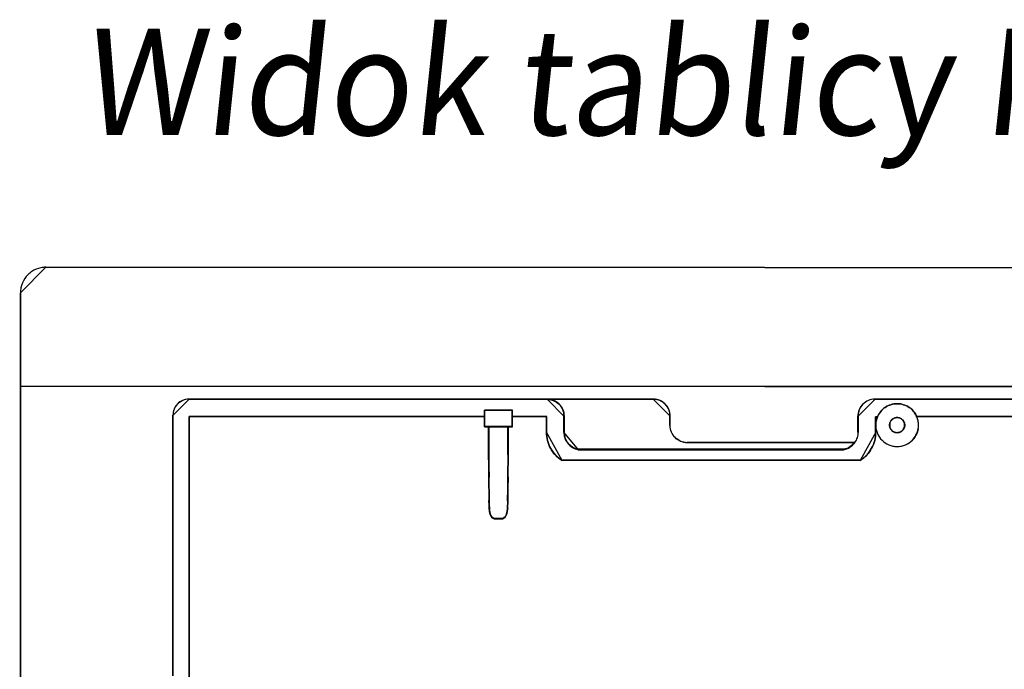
# Model space of a CAD drawing. Extents: x -631805 to -376315, y -40155 to 84873.
# Tile 187 of 256: x -517292 to -514977, y -18419 to -16891. Entities that reach past the tile are written whole.
import ezdxf

# ---------------------------------------------------------------- set-up
doc = ezdxf.new("R2010")
doc.units = 0
doc.header["$MEASUREMENT"] = 0
doc.layers.get('0').update_dxf_attribs({"color": 252})
doc.layers.add('$ IE_SCHEMAT', color=7, linetype='Continuous', lineweight=0)
doc.layers.add('50', color=7, linetype='Continuous')
doc.layers.add('60', color=7, linetype='Continuous')
doc.styles.add('R', font='romans.shx', dxfattribs={"width": 0.85})

# ---------------------------------------------------------------- blocks, each defined once
blk = doc.blocks.new('*U987')
at = {"layer": '60', "color": 7}
for points in [[(-29.844348, 31), (-30.132008, 31), (-30.419668, 30.97124), (-30.707329, 30.942479), (-30.994989, 30.884959), (-31.57031, 30.741157), (-32.116865, 30.539835), (-32.66342, 30.280993), (-33.152442, 29.99339), (-33.382571, 29.820828), (-33.641465, 29.648266), (-33.842827, 29.446944), (-34.072956, 29.245622), (-34.274318, 29.0443), (-34.47568, 28.814217), (-34.648276, 28.584135), (-34.820873, 28.325292), (-35.108533, 27.836367), (-35.367427, 27.318682), (-35.56879, 26.743476), (-35.71262, 26.19703), (-35.770152, 25.909427), (-35.798918, 25.593064), (-35.827684, 25.305461), (-35.827684, 25.017858), (-29.844348, 31)], [(-29.846999, 31), (308.019315, 30.883482), (-29.846999, 31)], [(-36, -422.906636), (-35.825033, 25.020506), (-36, -422.906636)], [(314, 2.912724), (-35.827515, 3.027725), (-36, -400.568087), (313.827515, -400.654337), (314, 2.912724)], [(-35.827684, 3.027725), (314, 2.908559), (-35.827684, 3.027725)]]:
    blk.add_lwpolyline(points, close=True, dxfattribs=at)
blk.add_lwpolyline([(308.020531, 30.884989), (-29.848215, 31), (-30.13569, 31), (-30.423164, 30.971247), (-30.710639, 30.942494), (-30.998113, 30.884989), (-31.573062, 30.741225), (-32.119263, 30.539956), (-32.665465, 30.281181), (-33.154172, 29.993654), (-33.384151, 29.821137), (-33.642878, 29.648621), (-33.84411, 29.447351), (-34.07409, 29.246082), (-34.275322, 29.044813), (-34.476554, 28.814791), (-34.649039, 28.584769), (-34.821524, 28.325994), (-35.108998, 27.837197), (-35.367725, 27.319647), (-35.568957, 26.744592), (-35.712694, 26.19829), (-35.770189, 25.910762), (-35.798937, 25.594482), (-35.827684, 25.306955), (-35.827684, 25.019427), (-35.827684, 3.02357), (-35.827684, 3.02357), (314, 2.908559)], dxfattribs=at)
blk.add_lwpolyline([(308.020531, 30.884989), (-29.848215, 31), (-30.13569, 31), (-30.423164, 30.971247), (-30.710639, 30.942494), (-30.998113, 30.884989), (-31.573062, 30.741225), (-32.119263, 30.539956), (-32.665465, 30.281181), (-33.154172, 29.993654), (-33.384151, 29.821137), (-33.642878, 29.648621), (-33.84411, 29.447351), (-34.07409, 29.246082), (-34.275322, 29.044813), (-34.476554, 28.814791), (-34.649039, 28.584769), (-34.821524, 28.325994), (-35.108998, 27.837197), (-35.367725, 27.319647), (-35.568957, 26.744592), (-35.712694, 26.19829), (-35.770189, 25.910762), (-35.798937, 25.594482), (-35.827684, 25.306955), (-35.827684, 25.019427), (-35.827684, 3.02357), (-35.827684, 3.02357), (314, 2.908559)], dxfattribs=at)
blk = doc.blocks.new('*C988')
at = {"layer": '50', "color": 7}
for points in [[(3.826169, -0.009689), (3.444423, -0.035097), (3.062678, -0.111322), (2.680932, -0.187547), (2.324635, -0.339996), (1.993789, -0.492446), (1.688392, -0.695712), (1.382996, -0.924387), (1.103049, -1.178469), (0.874001, -1.432552), (0.644954, -1.737451), (0.466806, -2.067759), (0.288657, -2.398066), (0.186859, -2.753782), (0.08506, -3.134906), (0.03416, -3.51603), (0.00871, -3.897154), (3.826169, -0.009689)], [(87.01761, -0.009689), (3.741337, -0.009689), (87.01761, -0.009689)], [(86.935429, -0.009689), (88.062109, -0.115614), (86.935429, -0.009689)], [(87.979928, -0.033522), (112.997538, -0.033522), (87.979928, -0.033522)], [(91.993562, -4.071931), (91.968159, -3.665551), (91.917354, -3.25917), (91.815743, -2.878188), (91.688729, -2.497206), (91.51091, -2.167021), (91.307688, -1.811438), (91.079063, -1.506652), (90.825036, -1.227266), (90.545605, -0.973278), (90.21537, -0.744688), (89.885134, -0.541498), (89.529496, -0.363706), (89.173857, -0.211314), (88.792816, -0.109718), (88.386372, -0.058921), (87.979928, -0.033522), (91.993562, -4.071931)], [(160.254497, -10.304496), (120.890892, -10.304496), (120.492273, -10.279445), (120.093654, -10.204291), (119.695035, -10.104087), (119.32133, -9.95378), (118.972539, -9.778422), (118.648661, -9.578012), (118.324783, -9.327501), (118.025819, -9.076989), (117.776683, -8.776375), (117.552459, -8.45071), (117.35315, -8.125045), (117.178754, -7.774329), (117.029272, -7.398562), (116.929618, -6.997743), (116.87979, -6.596925), (116.854877, -6.171055), (116.854877, -3.966553), (116.829963, -3.565735), (116.780136, -3.164916), (116.680481, -2.789149), (116.555912, -2.438433), (116.381517, -2.087717), (116.182207, -1.762052), (115.957984, -1.461438), (115.708848, -1.185875), (115.434797, -0.935364), (115.135833, -0.709903), (114.811955, -0.509494), (114.463164, -0.334136), (114.114372, -0.20888), (113.740667, -0.108675), (113.342049, -0.058573), (112.94343, -0.033522), (87.979928, -0.033522), (88.378547, -0.058573), (88.777166, -0.108675), (89.150871, -0.20888), (89.499662, -0.359187), (89.848454, -0.534545), (90.172331, -0.734954), (90.496209, -0.960415), (90.77026, -1.210926), (91.019396, -1.486489), (91.243619, -1.787103), (91.442929, -2.137819), (91.617324, -2.463484), (91.741893, -2.839251), (91.841548, -3.215019), (91.891375, -3.615837), (91.916289, -4.016656), (91.916289, -7.849483), (91.941202, -8.200199), (91.99103, -8.575966), (92.065771, -8.901631), (92.165425, -9.252347), (92.289994, -9.578012), (92.464389, -9.878626), (92.638785, -10.17924), (92.863008, -10.454803), (93.087231, -10.730366), (93.336368, -10.955826), (93.610418, -11.181286), (93.909383, -11.381696), (94.208347, -11.557054), (94.532224, -11.707361), (94.881016, -11.807565), (95.229807, -11.90777), (157.663475, -11.90777), (158.062094, -11.807565), (158.435799, -11.68231), (158.809504, -11.532003), (159.133382, -11.331593), (159.45726, -11.106133), (159.73131, -10.855621), (160.005361, -10.580059), (160.254497, -10.304496)], [(160.214732, -10.275501), (120.894442, -10.275501), (120.496262, -10.250617), (120.098082, -10.175966), (119.699902, -10.076432), (119.326608, -9.927131), (118.9782, -9.752946), (118.654679, -9.553878), (118.331157, -9.305042), (118.032522, -9.056206), (117.78366, -8.757604), (117.559683, -8.434118), (117.360593, -8.110631), (117.186389, -7.762262), (117.037072, -7.389008), (116.937527, -6.990872), (116.887754, -6.592735), (116.862868, -6.169714), (116.862868, -3.979962), (116.837982, -3.581825), (116.788209, -3.183688), (116.688664, -2.810435), (116.564233, -2.462065), (116.390029, -2.113695), (116.190939, -1.790209), (115.966963, -1.491607), (115.7181, -1.217887), (115.444351, -0.969052), (115.145716, -0.7451), (114.822195, -0.546032), (114.473787, -0.371847), (114.125379, -0.247429), (113.752086, -0.147895), (113.353905, -0.098128), (112.955725, -0.073244), (88.019693, -0.073244), (88.417873, -0.098128), (88.816054, -0.147895), (89.189347, -0.247429), (89.537755, -0.39673), (89.886163, -0.570915), (90.209684, -0.769983), (90.533205, -0.993935), (90.806954, -1.242771), (91.055817, -1.51649), (91.279793, -1.815093), (91.478883, -2.163462), (91.653087, -2.486949), (91.777518, -2.860202), (91.877063, -3.233455), (91.926836, -3.631592), (91.951722, -4.029729), (91.951722, -7.836912), (91.976609, -8.185282), (92.026381, -8.558535), (92.10104, -8.882022), (92.200585, -9.230391), (92.325016, -9.553878), (92.49922, -9.85248), (92.673424, -10.151083), (92.8974, -10.424802), (93.121376, -10.698521), (93.370239, -10.922473), (93.643988, -11.146425), (93.942623, -11.345493), (94.241258, -11.519678), (94.564779, -11.668979), (94.913187, -11.768514), (95.261595, -11.868048), (157.626561, -11.868048), (158.024741, -11.768514), (158.398035, -11.644096), (158.771329, -11.494795), (159.09485, -11.295726), (159.418372, -11.071774), (159.692121, -10.822939), (159.965869, -10.54922), (160.214732, -10.275501)], [(116.905132, -4.021617), (116.879719, -3.615187), (116.828894, -3.208757), (116.727244, -2.827729), (116.600181, -2.472102), (116.422293, -2.116476), (116.218992, -1.786252), (115.990279, -1.481429), (115.736153, -1.202008), (115.456615, -0.94799), (115.151664, -0.719373), (114.8213, -0.516158), (114.465524, -0.338345), (114.109748, -0.211335), (113.728559, -0.109728), (113.321958, -0.058924), (112.915357, -0.033522), (116.905132, -4.021617)], [(165.034274, -0.033522), (164.627718, -0.058921), (164.221163, -0.109718), (163.840017, -0.211314), (163.484281, -0.338308), (163.128546, -0.516099), (162.77281, -0.71929), (162.467893, -0.947879), (162.162977, -1.227266), (161.908879, -1.506652), (161.654782, -1.836837), (161.451505, -2.167021), (161.299046, -2.522605), (161.146588, -2.903587), (161.070359, -3.284569), (160.99413, -3.665551), (160.99413, -4.071931), (165.034274, -0.033522)], [(274.282522, -0.009689), (164.952092, -0.115614), (274.282522, -0.009689)], [(175.261882, -6.119642), (175.261882, -5.868828), (175.236793, -5.618014), (175.211705, -5.367201), (175.161527, -5.116387), (175.036083, -4.639841), (174.885551, -4.163296), (174.659752, -3.736912), (174.408864, -3.310529), (174.132888, -2.934309), (173.806734, -2.558088), (173.430402, -2.232031), (173.054071, -1.956136), (172.627562, -1.705322), (172.201053, -1.47959), (171.724366, -1.329102), (171.24768, -1.203695), (170.996792, -1.153532), (170.745905, -1.128451), (170.495017, -1.103369), (170.244129, -1.103369), (169.968153, -1.103369), (169.717265, -1.128451), (169.466378, -1.153532), (169.21549, -1.203695), (168.738803, -1.329102), (168.262117, -1.47959), (167.835608, -1.705322), (167.409099, -1.956136), (167.032767, -2.232031), (166.681525, -2.558088), (166.355371, -2.934309), (166.054306, -3.310529), (165.803418, -3.736912), (165.577619, -4.163296), (165.427087, -4.639841), (165.301643, -5.116387), (165.251465, -5.367201), (165.226376, -5.618014), (165.201288, -5.868828), (165.201288, -6.119642), (165.201288, -6.395537), (165.226376, -6.64635), (165.251465, -6.897164), (165.301643, -7.147977), (165.427087, -7.624523), (165.577619, -8.101069), (165.803418, -8.527452), (166.054306, -8.953835), (166.355371, -9.330056), (166.681525, -9.706276), (167.032767, -10.007253), (167.409099, -10.308229), (167.835608, -10.559043), (168.262117, -10.784775), (168.738803, -10.935263), (169.21549, -11.06067), (169.466378, -11.110833), (169.717265, -11.135914), (169.968153, -11.160995), (170.244129, -11.160995), (170.495017, -11.160995), (170.745905, -11.135914), (170.996792, -11.110833), (171.24768, -11.06067), (171.724366, -10.935263), (172.201053, -10.784775), (172.627562, -10.559043), (173.054071, -10.308229), (173.430402, -10.007253), (173.806734, -9.706276), (174.132888, -9.330056), (174.408864, -8.953835), (174.659752, -8.527452), (174.885551, -8.101069), (175.036083, -7.624523), (175.161527, -7.147977), (175.211705, -6.897164), (175.236793, -6.64635), (175.261882, -6.395537), (175.261882, -6.119642)], [(165.201288, -6.119642), (165.201288, -6.395537), (165.226376, -6.64635), (165.251465, -6.897164), (165.301643, -7.147977), (165.427087, -7.624523), (165.577619, -8.101069), (165.803418, -8.527452), (166.054306, -8.953835), (166.355371, -9.330056), (166.681525, -9.706276), (167.032767, -10.007253), (167.409099, -10.308229), (167.835608, -10.559043), (168.262117, -10.784775), (168.738803, -10.935263), (169.21549, -11.06067), (169.466378, -11.110833), (169.717265, -11.135914), (169.968153, -11.160995), (170.244129, -11.160995), (170.495017, -11.160995), (170.745905, -11.135914), (170.996792, -11.110833), (171.24768, -11.06067), (171.724366, -10.935263), (172.201053, -10.784775), (172.627562, -10.559043), (173.054071, -10.308229), (173.430402, -10.007253), (173.806734, -9.706276), (174.132888, -9.330056), (174.408864, -8.953835), (174.659752, -8.527452), (174.885551, -8.101069), (175.036083, -7.624523), (175.161527, -7.147977), (175.211705, -6.897164), (175.236793, -6.64635), (175.261882, -6.395537), (175.261882, -6.119642), (175.261882, -5.868828), (175.236793, -5.618014), (175.211705, -5.367201), (175.161527, -5.116387), (175.036083, -4.639841), (174.885551, -4.163296), (174.735018, -3.837238), (174.534308, -3.51118), (174.333598, -3.210204), (174.132888, -2.934309), (173.882, -2.658414), (173.631113, -2.4076), (173.355136, -2.156787), (173.054071, -1.956136), (172.753006, -1.755485), (172.426852, -1.579915), (172.075609, -1.454509), (171.724366, -1.329102), (171.373124, -1.228776), (170.996792, -1.153532), (170.620461, -1.103369), (170.244129, -1.103369), (169.842709, -1.103369), (169.466378, -1.153532), (169.090046, -1.228776), (168.738803, -1.329102), (168.387561, -1.454509), (168.036318, -1.604997), (167.710164, -1.755485), (167.409099, -1.956136), (167.108034, -2.181868), (166.832057, -2.4076), (166.58117, -2.658414), (166.330282, -2.934309), (166.104483, -3.235285), (165.903773, -3.536261), (165.728152, -3.862319), (165.577619, -4.188377), (165.577619, -4.188377), (165.577619, -4.188377), (165.401998, -4.664923), (165.301643, -5.141469), (165.226376, -5.618014), (165.201288, -6.119642)], [(0.00871, -3.897154), (0.00871, -3.791229), (0.00871, -3.897154)], [(0.00871, -62.153529), (0.00871, -3.815062), (0.00871, -62.153529)], [(73.306571, -4.138135), (3.818216, -4.138135), (73.306571, -4.138135)], [(3.818216, -4.138135), (3.818216, -66.583862), (3.818216, -4.138135)], [(73.224389, -2.620752), (74.32456, -2.620752), (73.224389, -2.620752)], [(73.224389, -4.220227), (73.224389, -2.620752), (73.224389, -4.220227)], [(79.801553, -6.510866), (79.801553, -4.171713), (79.801553, -2.620752), (78.793558, -2.620752), (78.692759, -2.620752), (78.51636, -2.620752), (78.113162, -2.620752), (77.533565, -2.620752), (75.517577, -2.620752), (74.93798, -2.620752), (74.509582, -2.620752), (74.333183, -2.620752), (74.257584, -2.620752), (73.224389, -2.620752), (73.224389, -4.171713), (73.224389, -6.510866), (74.232384, -6.510866), (78.818758, -6.510866), (79.801553, -6.510866)], [(73.224389, -6.510866), (73.224389, -4.138135), (73.224389, -6.510866)], [(79.761788, -6.468496), (79.761788, -4.178705), (79.761788, -2.660474), (78.765982, -2.660474), (78.666401, -2.660474), (78.492135, -2.660474), (78.093813, -2.660474), (77.521224, -2.660474), (75.529613, -2.660474), (74.957024, -2.660474), (74.533807, -2.660474), (74.359541, -2.660474), (74.284855, -2.660474), (73.264155, -2.660474), (73.264155, -4.178705), (73.264155, -6.468496), (74.25996, -6.468496), (78.790877, -6.468496), (79.761788, -6.468496)], [(74.242378, -2.620752), (74.401439, -2.620752), (74.242378, -2.620752)], [(74.319258, -2.620752), (74.573755, -2.620752), (74.319258, -2.620752)], [(74.491574, -2.620752), (74.997917, -2.620752), (74.491574, -2.620752)], [(74.915736, -2.620752), (75.570536, -2.620752), (74.915736, -2.620752)], [(75.488354, -2.620752), (77.561447, -2.620752), (75.488354, -2.620752)], [(77.479265, -2.620752), (78.134066, -2.620752), (77.479265, -2.620752)], [(78.051884, -2.620752), (78.531717, -2.620752), (78.051884, -2.620752)], [(78.449536, -2.620752), (78.706684, -2.620752), (78.449536, -2.620752)], [(78.624503, -2.620752), (78.804772, -2.620752), (78.624503, -2.620752)], [(78.72259, -2.620752), (79.801553, -2.620752), (78.72259, -2.620752)], [(79.719371, -2.620752), (79.719371, -4.220227), (79.719371, -2.620752)], [(79.719371, -4.138135), (79.719371, -6.510866), (79.719371, -4.138135)], [(87.887143, -4.138135), (79.719371, -4.138135), (87.887143, -4.138135)], [(87.804961, -7.877305), (87.804961, -4.138135), (87.804961, -7.877305)], [(91.91138, -7.877305), (91.91138, -3.989839), (91.91138, -7.877305)], [(116.82295, -3.939525), (116.82295, -6.211626), (116.82295, -3.939525)], [(160.99413, -7.877305), (160.99413, -3.989839), (160.99413, -7.877305)], [(165.654611, -4.164616), (165.124408, -4.164616), (165.654611, -4.164616)], [(165.124408, -4.164616), (165.124408, -7.877305), (165.124408, -4.164616)], [(165.572429, -4.164616), (165.572429, -4.164616), (165.572429, -4.164616), (165.572429, -4.164616)], [(165.572429, -4.164616), (165.572429, -4.164616), (165.572429, -4.164616), (165.572429, -4.164616)], [(172.027646, -6.119449), (172.027646, -6.323186), (171.976694, -6.501457), (171.951218, -6.65426), (171.87479, -6.83253), (171.798362, -6.985333), (171.721934, -7.138136), (171.62003, -7.265472), (171.492649, -7.392808), (171.365269, -7.520144), (171.237889, -7.622013), (171.085033, -7.698415), (170.932176, -7.774816), (170.77932, -7.851218), (170.600988, -7.876685), (170.422655, -7.902152), (170.244323, -7.927619), (170.040515, -7.902152), (169.862182, -7.876685), (169.709326, -7.851218), (169.530994, -7.774816), (169.378137, -7.698415), (169.225281, -7.622013), (169.097901, -7.520144), (168.970521, -7.392808), (168.84314, -7.265472), (168.741236, -7.138136), (168.664808, -6.985333), (168.58838, -6.83253), (168.511952, -6.65426), (168.486476, -6.501457), (168.461, -6.323186), (168.435524, -6.119449), (168.461, -5.941178), (168.486476, -5.762908), (168.511952, -5.610105), (168.58838, -5.431835), (168.664808, -5.279031), (168.741236, -5.126228), (168.84314, -4.998892), (168.970521, -4.871556), (169.097901, -4.74422), (169.225281, -4.642352), (169.378137, -4.56595), (169.530994, -4.489548), (169.709326, -4.413147), (169.862182, -4.38768), (170.040515, -4.362212), (170.244323, -4.336745), (170.422655, -4.362212), (170.600988, -4.38768), (170.77932, -4.413147), (170.932176, -4.489548), (171.085033, -4.56595), (171.237889, -4.642352), (171.365269, -4.74422), (171.492649, -4.871556), (171.62003, -4.998892), (171.721934, -5.126228), (171.798362, -5.279031), (171.87479, -5.431835), (171.951218, -5.610105), (171.976694, -5.762908), (172.027646, -5.941178), (172.027646, -6.119449)], [(172.027646, -6.119449), (172.027646, -6.323186), (171.976694, -6.501457), (171.951218, -6.65426), (171.87479, -6.83253), (171.798362, -6.985333), (171.721934, -7.138136), (171.62003, -7.265472), (171.492649, -7.392808), (171.365269, -7.520144), (171.237889, -7.622013), (171.085033, -7.698415), (170.932176, -7.774816), (170.77932, -7.851218), (170.600988, -7.876685), (170.422655, -7.902152), (170.244323, -7.927619), (170.040515, -7.902152), (169.862182, -7.876685), (169.709326, -7.851218), (169.530994, -7.774816), (169.378137, -7.698415), (169.225281, -7.622013), (169.097901, -7.520144), (168.970521, -7.392808), (168.84314, -7.265472), (168.741236, -7.138136), (168.664808, -6.985333), (168.58838, -6.83253), (168.511952, -6.65426), (168.486476, -6.501457), (168.461, -6.323186), (168.435524, -6.119449), (168.461, -5.941178), (168.486476, -5.762908), (168.511952, -5.610105), (168.58838, -5.431835), (168.664808, -5.279031), (168.741236, -5.126228), (168.84314, -4.998892), (168.970521, -4.871556), (169.097901, -4.74422), (169.225281, -4.642352), (169.378137, -4.56595), (169.530994, -4.489548), (169.709326, -4.413147), (169.862182, -4.38768), (170.040515, -4.362212), (170.244323, -4.336745), (170.422655, -4.362212), (170.600988, -4.38768), (170.77932, -4.413147), (170.932176, -4.489548), (171.085033, -4.56595), (171.237889, -4.642352), (171.365269, -4.74422), (171.492649, -4.871556), (171.62003, -4.998892), (171.721934, -5.126228), (171.798362, -5.279031), (171.87479, -5.431835), (171.951218, -5.610105), (171.976694, -5.762908), (172.027646, -5.941178), (172.027646, -6.119449)], [(172.027646, -6.119449), (172.027646, -5.941178), (171.976694, -5.762908), (171.951218, -5.610105), (171.87479, -5.431835), (171.798362, -5.279031), (171.721934, -5.126228), (171.62003, -4.998892), (171.492649, -4.871556), (171.365269, -4.74422), (171.237889, -4.642352), (171.085033, -4.56595), (170.932176, -4.489548), (170.77932, -4.413147), (170.600988, -4.38768), (170.422655, -4.362212), (170.244323, -4.336745), (170.040515, -4.362212), (169.862182, -4.38768), (169.709326, -4.413147), (169.530994, -4.489548), (169.378137, -4.56595), (169.225281, -4.642352), (169.097901, -4.74422), (168.970521, -4.871556), (168.84314, -4.998892), (168.741236, -5.126228), (168.664808, -5.279031), (168.58838, -5.431835), (168.511952, -5.610105), (168.486476, -5.762908), (168.461, -5.941178), (168.435524, -6.119449), (168.461, -6.323186), (168.486476, -6.501457), (168.511952, -6.65426), (168.58838, -6.83253), (168.664808, -6.985333), (168.741236, -7.138136), (168.84314, -7.265472), (168.970521, -7.392808), (169.097901, -7.520144), (169.225281, -7.622013), (169.378137, -7.698415), (169.530994, -7.774816), (169.709326, -7.851218), (169.862182, -7.876685), (170.040515, -7.902152), (170.244323, -7.927619), (170.422655, -7.902152), (170.600988, -7.876685), (170.77932, -7.851218), (170.932176, -7.774816), (171.085033, -7.698415), (171.237889, -7.622013), (171.365269, -7.520144), (171.492649, -7.392808), (171.62003, -7.265472), (171.721934, -7.138136), (171.798362, -6.985333), (171.87479, -6.83253), (171.951218, -6.65426), (171.976694, -6.501457), (172.027646, -6.323186), (172.027646, -6.119449)], [(168.435524, -6.119449), (168.461, -6.323186), (168.486476, -6.501457), (168.511952, -6.65426), (168.58838, -6.83253), (168.664808, -6.985333), (168.741236, -7.138136), (168.84314, -7.265472), (168.970521, -7.392808), (169.097901, -7.520144), (169.225281, -7.622013), (169.378137, -7.698415), (169.530994, -7.774816), (169.709326, -7.851218), (169.862182, -7.876685), (170.040515, -7.902152), (170.244323, -7.927619), (170.422655, -7.902152), (170.600988, -7.876685), (170.77932, -7.851218), (170.932176, -7.774816), (171.085033, -7.698415), (171.237889, -7.622013), (171.365269, -7.520144), (171.492649, -7.392808), (171.62003, -7.265472), (171.721934, -7.138136), (171.798362, -6.985333), (171.87479, -6.83253), (171.951218, -6.65426), (171.976694, -6.501457), (172.027646, -6.323186), (172.027646, -6.119449), (172.027646, -5.941178), (171.976694, -5.762908), (171.951218, -5.610105), (171.87479, -5.431835), (171.798362, -5.279031), (171.721934, -5.126228), (171.62003, -4.998892), (171.492649, -4.871556), (171.365269, -4.74422), (171.237889, -4.642352), (171.085033, -4.56595), (170.932176, -4.489548), (170.77932, -4.413147), (170.600988, -4.38768), (170.422655, -4.362212), (170.244323, -4.336745), (170.040515, -4.362212), (169.862182, -4.38768), (169.709326, -4.413147), (169.530994, -4.489548), (169.378137, -4.56595), (169.225281, -4.642352), (169.097901, -4.74422), (168.970521, -4.871556), (168.84314, -4.998892), (168.741236, -5.126228), (168.664808, -5.279031), (168.58838, -5.431835), (168.511952, -5.610105), (168.486476, -5.762908), (168.461, -5.941178), (168.435524, -6.119449)], [(172.027646, -6.119449), (172.027646, -6.323186), (171.976694, -6.501457), (171.951218, -6.65426), (171.87479, -6.83253), (171.798362, -6.985333), (171.721934, -7.138136), (171.62003, -7.265472), (171.492649, -7.392808), (171.365269, -7.520144), (171.237889, -7.622013), (171.085033, -7.698415), (170.932176, -7.774816), (170.77932, -7.851218), (170.600988, -7.876685), (170.422655, -7.902152), (170.244323, -7.927619), (170.040515, -7.902152), (169.862182, -7.876685), (169.709326, -7.851218), (169.530994, -7.774816), (169.378137, -7.698415), (169.225281, -7.622013), (169.097901, -7.520144), (168.970521, -7.392808), (168.84314, -7.265472), (168.741236, -7.138136), (168.664808, -6.985333), (168.58838, -6.83253), (168.511952, -6.65426), (168.486476, -6.501457), (168.461, -6.323186), (168.435524, -6.119449), (168.461, -5.941178), (168.486476, -5.762908), (168.511952, -5.610105), (168.58838, -5.431835), (168.664808, -5.279031), (168.741236, -5.126228), (168.84314, -4.998892), (168.970521, -4.871556), (169.097901, -4.74422), (169.225281, -4.642352), (169.378137, -4.56595), (169.530994, -4.489548), (169.709326, -4.413147), (169.862182, -4.38768), (170.040515, -4.362212), (170.244323, -4.336745), (170.422655, -4.362212), (170.600988, -4.38768), (170.77932, -4.413147), (170.932176, -4.489548), (171.085033, -4.56595), (171.237889, -4.642352), (171.365269, -4.74422), (171.492649, -4.871556), (171.62003, -4.998892), (171.721934, -5.126228), (171.798362, -5.279031), (171.87479, -5.431835), (171.951218, -5.610105), (171.976694, -5.762908), (172.027646, -5.941178), (172.027646, -6.119449)], [(168.475289, -6.121064), (168.500201, -6.320144), (168.525113, -6.494339), (168.550025, -6.643648), (168.624761, -6.817843), (168.699497, -6.967153), (168.774233, -7.116463), (168.873881, -7.240888), (168.998441, -7.365313), (169.123001, -7.489738), (169.247561, -7.589278), (169.397033, -7.663933), (169.546505, -7.738588), (169.720889, -7.813242), (169.870361, -7.838127), (170.044745, -7.863012), (170.244041, -7.887897), (170.418425, -7.863012), (170.592809, -7.838127), (170.767193, -7.813242), (170.916665, -7.738588), (171.066137, -7.663933), (171.215609, -7.589278), (171.340169, -7.489738), (171.464729, -7.365313), (171.589289, -7.240888), (171.688937, -7.116463), (171.763673, -6.967153), (171.838409, -6.817843), (171.913145, -6.643648), (171.938057, -6.494339), (171.987881, -6.320144), (171.987881, -6.121064), (171.987881, -5.946869), (171.938057, -5.772674), (171.913145, -5.623364), (171.838409, -5.44917), (171.763673, -5.29986), (171.688937, -5.15055), (171.589289, -5.026125), (171.464729, -4.9017), (171.340169, -4.777275), (171.215609, -4.677735), (171.066137, -4.60308), (170.916665, -4.528425), (170.767193, -4.45377), (170.592809, -4.428885), (170.418425, -4.404), (170.244041, -4.379115), (170.044745, -4.404), (169.870361, -4.428885), (169.720889, -4.45377), (169.546505, -4.528425), (169.397033, -4.60308), (169.247561, -4.677735), (169.123001, -4.777275), (168.998441, -4.9017), (168.873881, -5.026125), (168.774233, -5.15055), (168.699497, -5.29986), (168.624761, -5.44917), (168.550025, -5.623364), (168.525113, -5.772674), (168.500201, -5.946869), (168.475289, -6.121064)], [(174.805908, -4.138135), (174.805908, -4.24406), (174.9146, -4.297023), (174.805908, -4.24406), (174.805908, -4.138135)], [(174.805908, -4.138135), (174.805908, -4.24406), (174.9146, -4.297023), (174.805908, -4.24406), (174.805908, -4.138135)], [(274.205643, -4.138135), (174.805908, -4.138135), (274.205643, -4.138135)], [(79.801553, -6.426126), (73.224389, -6.426126), (79.801553, -6.426126)], [(74.218519, -13.152395), (74.218519, -6.426126), (74.218519, -13.152395)], [(78.831282, -13.093551), (78.831282, -6.426126), (74.218519, -6.426126), (74.218519, -13.093551), (74.243864, -18.312622), (74.294554, -23.956211), (74.319899, -25.804111), (74.497313, -27.00275), (74.928175, -27.826813), (75.511107, -28.151445), (77.538695, -28.151445), (78.121626, -27.826813), (78.527144, -27.00275), (78.704558, -25.804111), (78.755247, -23.956211), (78.805937, -18.312622), (78.831282, -13.093551)], [(78.788866, -13.110727), (78.788866, -6.468496), (74.258284, -6.468496), (74.258284, -13.110727), (74.283178, -18.310077), (74.332964, -23.932341), (74.357858, -25.773259), (74.532111, -26.967368), (74.955297, -27.788318), (75.527843, -28.111723), (77.519307, -28.111723), (78.091853, -27.788318), (78.490146, -26.967368), (78.664399, -25.773259), (78.714186, -23.932341), (78.763972, -18.310077), (78.788866, -13.110727)], [(78.74645, -6.426126), (78.74645, -13.152395), (78.74645, -6.426126)], [(87.804961, -7.795213), (87.804961, -8.298961), (87.855883, -8.802709), (87.932265, -9.281269), (88.034108, -9.75983), (88.161412, -10.23839), (88.339637, -10.716951), (88.517863, -11.170324), (88.74701, -11.59851), (89.001617, -12.026695), (89.281686, -12.429694), (89.587215, -12.832692), (89.918205, -13.185316), (90.274656, -13.537939), (90.656568, -13.865375), (91.06394, -14.167624), (91.471312, -14.444686), (87.804961, -7.795213)], [(91.91138, -7.795213), (91.936894, -8.150619), (91.987921, -8.531411), (92.064461, -8.861431), (92.166516, -9.216837), (92.294083, -9.546857), (92.472678, -9.851491), (92.651272, -10.156125), (92.880894, -10.435373), (93.110515, -10.714621), (93.36565, -10.943096), (93.646299, -11.171571), (93.952461, -11.374661), (94.258623, -11.552364), (94.590299, -11.704681), (94.947488, -11.806225), (95.304677, -11.90777), (91.91138, -7.795213)], [(161.516379, -14.444686), (161.949336, -14.167624), (162.356824, -13.865375), (162.738844, -13.537939), (163.069928, -13.185316), (163.401012, -12.832692), (163.706628, -12.429694), (163.986776, -12.026695), (164.241456, -11.59851), (164.470668, -11.170324), (164.674413, -10.716951), (164.827221, -10.23839), (164.980029, -9.75983), (165.081901, -9.281269), (165.158305, -8.802709), (165.183773, -8.298961), (165.209241, -7.795213), (161.516379, -14.444686)], [(173.71104, -9.71776), (173.71104, -9.71776), (173.71104, -9.71776), (173.974281, -9.435905), (174.237521, -9.128427), (174.474438, -8.795326), (174.658707, -8.462224), (174.842976, -8.1035), (175.00092, -7.744775), (175.106217, -7.360428), (175.211513, -6.950457), (175.211513, -6.950457), (175.211513, -6.950457), (175.106217, -7.334805), (175.00092, -7.719152), (174.842976, -8.1035), (174.658707, -8.462224), (174.474438, -8.795326), (174.237521, -9.128427), (173.974281, -9.435905), (173.71104, -9.71776)], [(175.137285, -7.247048), (175.031028, -7.582227), (174.924771, -7.891622), (174.79195, -8.201018), (174.632564, -8.510413), (174.473179, -8.794026), (174.260665, -9.077639), (174.048151, -9.361251), (173.835637, -9.593298), (173.835637, -9.593298), (173.835637, -9.593298), (173.835637, -9.593298), (173.835637, -9.593298), (173.835637, -9.593298), (173.835637, -9.593298), (174.074715, -9.335468), (174.287229, -9.077639), (174.473179, -8.794026), (174.632564, -8.510413), (174.79195, -8.201018), (174.924771, -7.891622), (175.031028, -7.582227), (175.137285, -7.272831), (175.137285, -7.247048), (175.137285, -7.247048), (175.137285, -7.247048), (175.137285, -7.247048)], [(174.389699, -8.939208), (174.127249, -9.280472), (173.835637, -9.593298), (173.835637, -9.593298), (173.835637, -9.593298), (173.835637, -9.593298), (173.835637, -9.593298), (174.127249, -9.280472), (174.389699, -8.939208)], [(175.211513, -6.950457), (175.211513, -6.950457), (175.105472, -6.950457), (175.211513, -6.950457), (175.211513, -6.950457)], [(175.211513, -6.950457), (175.211513, -6.950457), (175.105472, -6.950457), (175.211513, -6.950457), (175.211513, -6.950457), (175.211513, -6.950457), (175.211513, -6.950457)], [(120.855141, -10.234147), (160.254497, -10.234147), (120.855141, -10.234147)], [(173.71104, -9.71776), (173.793751, -9.635138), (173.917819, -9.511206), (173.793751, -9.635138), (173.71104, -9.71776), (173.71104, -9.71776), (173.71104, -9.71776), (173.71104, -9.71776), (173.71104, -9.71776)], [(74.32456, -18.350688), (74.218519, -13.070302), (74.32456, -18.350688)], [(78.831282, -13.070302), (78.72259, -18.350688), (78.831282, -13.070302)], [(157.667109, -11.825678), (95.222496, -11.825678), (157.667109, -11.825678)], [(161.598561, -14.362593), (91.389131, -14.362593), (161.598561, -14.362593)], [(74.374929, -23.972684), (74.242378, -18.268596), (74.374929, -23.972684)], [(78.804772, -18.268596), (78.672221, -23.972684), (78.804772, -18.268596)], [(74.401439, -25.813139), (74.292748, -23.890592), (74.401439, -25.813139)], [(78.754403, -23.890592), (78.624503, -25.813139), (78.754403, -23.890592)], [(74.573755, -27.007449), (74.319258, -25.731047), (74.573755, -27.007449)], [(74.997917, -27.828372), (74.491574, -26.925357), (74.997917, -27.828372)], [(75.570536, -28.151445), (74.915736, -27.74628), (75.570536, -28.151445)], [(78.134066, -27.74628), (77.479265, -28.151445), (78.134066, -27.74628)], [(78.531717, -26.925357), (78.051884, -27.828372), (78.531717, -26.925357)], [(78.706684, -25.731047), (78.449536, -27.007449), (78.706684, -25.731047)], [(77.561447, -28.069352), (75.488354, -28.069352), (77.561447, -28.069352)], [(0.00871, -65.090313), (0.00871, -62.071436), (0.00871, -65.090313)]]:
    blk.add_lwpolyline(points, close=True, dxfattribs=at)
for points in [[(274.279584, -0.009689), (164.999394, -0.034569), (164.601106, -0.059449), (164.202819, -0.109209), (163.829424, -0.208729), (163.480922, -0.333129), (163.13242, -0.507289), (162.783919, -0.706329), (162.485203, -0.930249), (162.186487, -1.203929), (161.937557, -1.477609), (161.688627, -1.801049), (161.489484, -2.124489), (161.340126, -2.47281), (161.190768, -2.84601), (161.116089, -3.21921), (161.04141, -3.59241), (161.04141, -3.99049), (161.04141, -7.797132), (161.016517, -8.120572), (160.966731, -8.444012), (160.916945, -8.767452), (160.817373, -9.090892), (160.692908, -9.389452), (160.568443, -9.688012), (160.394192, -9.961692), (160.219941, -10.235372), (159.971012, -10.509052), (159.697189, -10.782733), (159.423366, -11.031533), (159.099757, -11.255453), (158.776149, -11.454493), (158.402754, -11.603773), (158.029359, -11.728173), (157.631071, -11.827693), (95.249259, -11.827693), (94.900757, -11.728173), (94.552255, -11.628653), (94.228647, -11.479373), (93.929931, -11.305213), (93.631215, -11.106173), (93.357392, -10.882253), (93.108462, -10.658333), (92.884426, -10.384652), (92.660389, -10.110972), (92.486138, -9.812412), (92.311887, -9.513852), (92.187422, -9.190412), (92.08785, -8.842092), (92.013171, -8.518652), (91.963385, -8.145452), (91.938492, -7.797132), (91.938492, -3.99049), (91.913599, -3.59241), (91.863813, -3.19433), (91.764241, -2.82113), (91.639777, -2.44793), (91.465526, -2.124489), (91.266382, -1.776169), (91.042345, -1.477609), (90.793415, -1.203929), (90.519592, -0.955129), (90.195984, -0.731209), (89.872375, -0.532169), (89.523873, -0.358009), (89.175371, -0.208729), (88.801977, -0.109209), (88.403689, -0.059449), (88.005401, -0.034569), (86.959896, -0.009689), (3.742658, -0.009689), (3.369263, -0.034569), (2.995868, -0.109209), (2.622474, -0.183849), (2.273972, -0.333129), (1.950363, -0.482409), (1.651647, -0.681449), (1.352931, -0.905369), (1.079109, -1.154169), (0.855072, -1.402969), (0.631035, -1.701529), (0.456784, -2.024969), (0.282533, -2.34841), (0.182961, -2.69673), (0.083389, -3.06993), (0.033603, -3.44313), (0.00871, -3.81633), (0.00871, -62.085311), (0.00871, -65.021152)], [(274.205643, -4.141941), (174.857805, -4.141941), (174.708447, -3.818159), (174.509303, -3.494377), (174.310159, -3.195501), (174.111016, -2.921531), (173.862086, -2.647562), (173.613156, -2.398498), (173.339333, -2.149435), (173.040618, -1.950185), (172.741902, -1.750934), (172.418294, -1.57659), (172.069792, -1.452058), (171.721291, -1.327526), (171.372789, -1.227901), (170.999394, -1.153182), (170.626, -1.103369), (170.252605, -1.103369), (169.854318, -1.103369), (169.480923, -1.153182), (169.107529, -1.227901), (168.759027, -1.327526), (168.410526, -1.452058), (168.062024, -1.601496), (167.738416, -1.750934), (167.4397, -1.950185), (167.140984, -2.174341), (166.867162, -2.398498), (166.618232, -2.647562), (166.369302, -2.921531), (166.145266, -3.220407), (165.946122, -3.519283), (165.771871, -3.843065), (165.622513, -4.166847), (165.622513, -4.166847), (165.622513, -4.166847), (165.17444, -4.166847), (165.17444, -7.803171), (165.149547, -8.301297), (165.124654, -8.799424), (165.049975, -9.272644), (164.950403, -9.745864), (164.801045, -10.219084), (164.651687, -10.692305), (164.452544, -11.140618), (164.228507, -11.564026), (163.979577, -11.987433), (163.705755, -12.385935), (163.407039, -12.784436), (163.08343, -13.133124), (162.759822, -13.481813), (162.386427, -13.805595), (161.98814, -14.104471), (161.564959, -14.378441), (91.416573, -14.378441), (91.018286, -14.104471), (90.619998, -13.805595), (90.246604, -13.481813), (89.898102, -13.133124), (89.574494, -12.784436), (89.275778, -12.385935), (89.001955, -11.987433), (88.753026, -11.564026), (88.528989, -11.140618), (88.354738, -10.692305), (88.180487, -10.219084), (88.056023, -9.745864), (87.956451, -9.272644), (87.881772, -8.799424), (87.831986, -8.301297), (87.831986, -7.803171), (87.831986, -4.141941), (79.741771, -4.141941), (79.741771, -6.433323), (78.770945, -6.433323), (78.770945, -13.083312), (78.746052, -18.288734), (78.696266, -23.917563), (78.64648, -25.760631), (78.47223, -26.956135), (78.073942, -27.778043), (77.501404, -28.101826), (75.509966, -28.101826), (74.937428, -27.778043), (74.514248, -26.956135), (74.339997, -25.760631), (74.315104, -23.917563), (74.265318, -18.288734), (74.240425, -13.083312), (74.240425, -6.433323), (73.244706, -6.433323), (73.244706, -4.141941), (3.818216, -4.141941), (3.818216, -66.582098)], [(274.205643, -4.141941), (174.857805, -4.141941), (174.708447, -3.818159), (174.509303, -3.494377), (174.310159, -3.195501), (174.111016, -2.921531), (173.862086, -2.647562), (173.613156, -2.398498), (173.339333, -2.149435), (173.040618, -1.950185), (172.741902, -1.750934), (172.418294, -1.57659), (172.069792, -1.452058), (171.721291, -1.327526), (171.372789, -1.227901), (170.999394, -1.153182), (170.626, -1.103369), (170.252605, -1.103369), (169.854318, -1.103369), (169.480923, -1.153182), (169.107529, -1.227901), (168.759027, -1.327526), (168.410526, -1.452058), (168.062024, -1.601496), (167.738416, -1.750934), (167.4397, -1.950185), (167.140984, -2.174341), (166.867162, -2.398498), (166.618232, -2.647562), (166.369302, -2.921531), (166.145266, -3.220407), (165.946122, -3.519283), (165.771871, -3.843065), (165.622513, -4.166847), (165.622513, -4.166847), (165.622513, -4.166847), (165.17444, -4.166847), (165.17444, -7.803171), (165.149547, -8.301297), (165.124654, -8.799424), (165.049975, -9.272644), (164.950403, -9.745864), (164.801045, -10.219084), (164.651687, -10.692305), (164.452544, -11.140618), (164.228507, -11.564026), (163.979577, -11.987433), (163.705755, -12.385935), (163.407039, -12.784436), (163.08343, -13.133124), (162.759822, -13.481813), (162.386427, -13.805595), (161.98814, -14.104471), (161.564959, -14.378441), (161.564959, -14.378441), (91.416573, -14.378441), (91.018286, -14.104471), (90.619998, -13.805595), (90.246604, -13.481813), (89.898102, -13.133124), (89.574494, -12.784436), (89.275778, -12.385935), (89.001955, -11.987433), (88.753026, -11.564026), (88.528989, -11.140618), (88.354738, -10.692305), (88.180487, -10.219084), (88.056023, -9.745864), (87.956451, -9.272644), (87.881772, -8.799424), (87.831986, -8.301297), (87.831986, -7.803171), (87.831986, -4.141941), (79.741771, -4.141941), (79.741771, -6.433323), (78.770945, -6.433323), (78.770945, -13.083312), (78.746052, -18.288734), (78.696266, -23.917563), (78.64648, -25.760631), (78.47223, -26.956135), (78.073942, -27.778043), (77.501404, -28.101826), (75.509966, -28.101826), (74.937428, -27.778043), (74.514248, -26.956135), (74.339997, -25.760631), (74.315104, -23.917563), (74.265318, -18.288734), (74.240425, -13.083312), (74.240425, -6.433323), (73.244706, -6.433323), (73.244706, -4.141941), (3.818216, -4.141941), (3.818216, -66.582098)], [(3.818216, -66.526159), (3.818216, -4.139345), (73.244706, -4.139345), (73.244706, -2.621357), (74.265318, -2.621357), (74.339997, -2.621357), (74.514248, -2.621357), (74.937428, -2.621357), (75.509966, -2.621357), (77.501404, -2.621357), (78.073942, -2.621357), (78.47223, -2.621357), (78.64648, -2.621357), (78.746052, -2.621357), (79.741771, -2.621357), (79.741771, -4.139345), (87.831986, -4.139345), (87.831986, -7.797447), (87.831986, -8.295148), (87.881772, -8.792849), (87.956451, -9.265665), (88.056023, -9.738481), (88.180487, -10.211297), (88.354738, -10.684113), (88.528989, -11.132043), (88.753026, -11.555089), (89.001955, -11.978135), (89.275778, -12.376296), (89.574494, -12.774457), (89.898102, -13.122847), (90.246604, -13.471238), (90.619998, -13.794744), (91.018286, -14.093364), (91.416573, -14.3671), (161.564959, -14.3671), (161.98814, -14.093364), (162.386427, -13.794744), (162.759822, -13.471238), (163.08343, -13.122847), (163.407039, -12.774457), (163.705755, -12.376296), (163.979577, -11.978135), (164.228507, -11.555089), (164.452544, -11.132043), (164.651687, -10.684113), (164.801045, -10.211297), (164.950403, -9.738481), (165.049975, -9.265665), (165.124654, -8.792849), (165.149547, -8.295148), (165.17444, -7.797447), (165.17444, -4.16423), (165.622513, -4.16423), (165.771871, -3.840725), (165.946122, -3.517219), (166.145266, -3.218598), (166.369302, -2.919978), (166.618232, -2.646242), (166.867162, -2.397392), (167.140984, -2.173426), (167.4397, -1.949461), (167.738416, -1.750381), (168.062024, -1.60107), (168.410526, -1.45176), (168.759027, -1.327335), (169.107529, -1.227795), (169.480923, -1.15314), (169.854318, -1.103369), (170.252605, -1.103369), (170.626, -1.103369), (170.999394, -1.15314), (171.372789, -1.227795), (171.721291, -1.327335), (172.069792, -1.45176), (172.418294, -1.576185), (172.741902, -1.750381), (173.040618, -1.949461), (173.339333, -2.148541), (173.613156, -2.397392), (173.862086, -2.646242), (174.111016, -2.919978), (174.310159, -3.193713), (174.509303, -3.492334), (174.708447, -3.81584), (174.857805, -4.139345), (274.205643, -4.139345)]]:
    blk.add_lwpolyline(points, dxfattribs=at)

msp = doc.modelspace()

# ---------------------------------------------------------------- block references
at = {"xscale": 10, "yscale": 10, "zscale": 10}
for name in ['*U987', '*C988']:
    msp.add_blockref(name, (-516931.5, -17783.1), dxfattribs=at)

# ---------------------------------------------------------------- texts
at = {"layer": '$ IE_SCHEMAT', "color": 0, "ltscale": 2, "insert": (-517145.5, -16912.1), "char_height": 250, "attachment_point": 1, "style": 'R'}
msp.add_mtext_dynamic_manual_height_columns('\\Q6;\\W0.95;Widok tablicy RG2', width=19698.092, gutter_width=40, heights=[0], dxfattribs=at)

doc.saveas('drawing.dxf')
